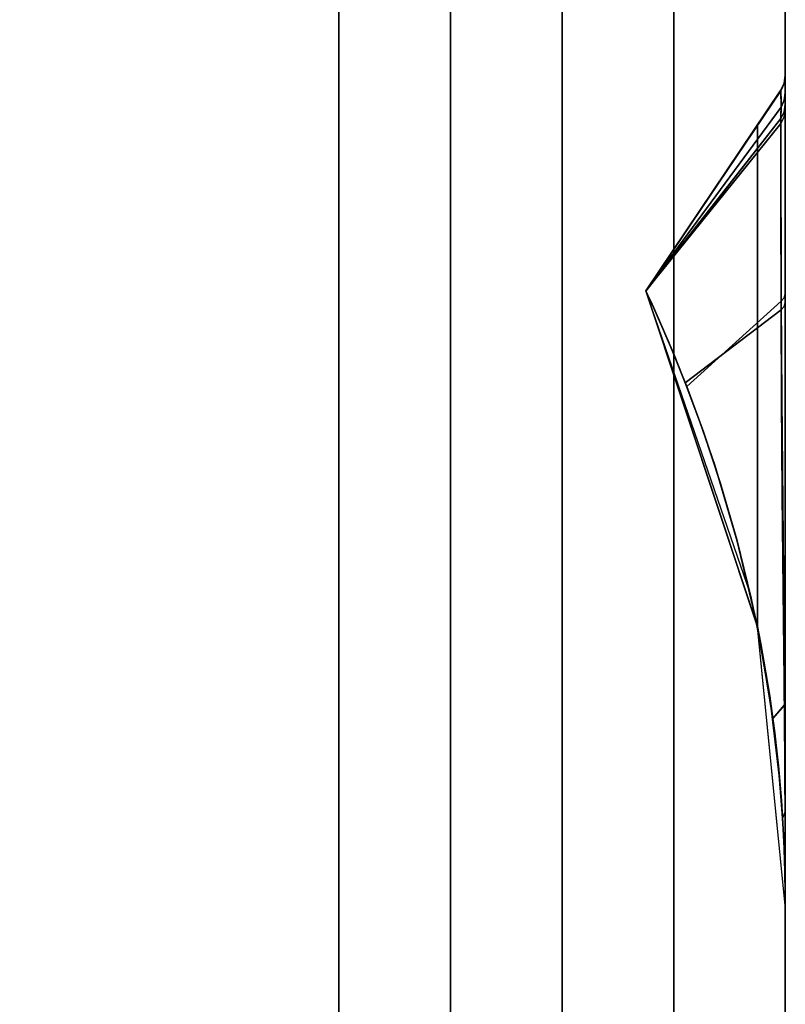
# Model space of a CAD drawing. Header units: centimetres. Extents: x -18 to 18, y -18 to 18.
# Tile 38 of 45: x 15.3 to 18, y 5.7 to 9.2. Entities that reach past the tile are written whole.
import ezdxf

# ---------------------------------------------------------------- set-up
doc = ezdxf.new("R2010")
doc.units = ezdxf.units.CM
doc.layers.get('0').update_dxf_attribs({"true_color": 0x5890e1})

msp = doc.modelspace()

# ---------------------------------------------------------------- linework, layer by layer
at = {"color": 183, "true_color": 0x8c58e1}
for points in [[(17.6, 17.6, 0), (17.6, -17.6, 0), (-17.6, -17.6, 0), (-17.6, 17.6, 0)], [(-17.6, 17.6, 0), (-17.6, -17.6, 0), (17.6, -17.6, 0), (17.6, 17.6, 0)], [(18, 17.6, 0), (18, -17.6, 0), (17.9923, -17.6, 0), (17.9695, -17.6, 0), (17.9325, -17.6, 0), (17.8828, -17.6, 0), (17.8222, -17.6, 0), (17.7531, -17.6, 0), (17.6781, -17.6, 0), (17.6, -17.6, 0), (17.6, 17.6, 0), (17.6781, 17.6, 0), (17.7531, 17.6, 0), (17.8222, 17.6, 0), (17.8828, 17.6, 0), (17.9325, 17.6, 0), (17.9695, 17.6, 0), (17.9923, 17.6, 0)], [(17.9923, -17.6, 0), (18, -17.6, 0), (18, 17.6, 0), (17.9923, 17.6, 0), (17.9695, 17.6, 0), (17.9325, 17.6, 0), (17.8828, 17.6, 0), (17.8222, 17.6, 0), (17.7531, 17.6, 0), (17.6781, 17.6, 0), (17.6, 17.6, 0), (17.6, -17.6, 0), (17.6781, -17.6, 0), (17.7531, -17.6, 0), (17.8222, -17.6, 0), (17.8828, -17.6, 0), (17.9325, -17.6, 0), (17.9695, -17.6, 0)], [(18, -17.6, 0), (18, 17.6, 0), (18, 17.6, 0), (18, -17.6, 0)], [(-16.4, 16.4, 0), (16.4, 16.4, 0), (16.4, -16.4, 0), (-16.4, -16.4, 0)], [(16.8, 16.4, 0), (16.8, -16.4, 0), (16.7923, -16.4, 0), (16.7695, -16.4, 0), (16.7325, -16.4, 0), (16.6828, -16.4, 0), (16.6222, -16.4, 0), (16.5531, -16.4, 0), (16.4781, -16.4, 0), (16.4, -16.4, 0), (16.4, 16.4, 0), (16.4781, 16.4, 0), (16.5531, 16.4, 0), (16.6222, 16.4, 0), (16.6828, 16.4, 0), (16.7325, 16.4, 0), (16.7695, 16.4, 0), (16.7923, 16.4, 0)], [(16.8077, 16.4, 0), (16.8305, 16.4, 0), (16.8674, 16.4, 0), (16.9172, 16.4, 0), (16.9778, 16.4, 0), (17.047, 16.4, 0), (17.122, 16.4, 0), (17.2, 16.4, 0), (17.2, -16.4, 0), (17.1227, -16.4, 0), (17.047, -16.4, 0), (16.9772, -16.4, 0), (16.9172, -16.4, 0), (16.8679, -16.4, 0), (16.8305, -16.4, 0), (16.8076, -16.4, 0), (16.8, -16.4, 0), (16.8, 16.4, 0)], [(17.9986, 6.1965, 0), (18.0001, 6.0726, 0), (18, 9.0488, 0), (17.9958, 9.0202, 0), (17.983, 8.9931, 0), (17.9673, 8.9697, 0), (17.947, 8.9397, 0), (17.9239, 8.9053, 0), (17.9, 8.8699, 0), (17.9, 7.0719, 0), (17.9122, 7.0097, 0), (17.9236, 6.9474, 0), (17.944, 6.8227, 0), (17.9613, 6.6977, 0), (17.9753, 6.5726, 0), (17.9862, 6.4474, 0), (17.9939, 6.322, 0)], [(17.9986, 6.1965, 0), (18.0001, 6.0726, 0), (18, 9.0488, 0), (17.9958, 9.0202, 0), (17.983, 8.9931, 0), (17.9673, 8.9697, 0), (17.947, 8.9397, 0), (17.9239, 8.9053, 0), (17.9, 8.8699, 0), (17.9, 7.0719, 0), (17.9122, 7.0097, 0), (17.9236, 6.9474, 0), (17.944, 6.8227, 0), (17.9613, 6.6977, 0), (17.9753, 6.5726, 0), (17.9862, 6.4474, 0), (17.9939, 6.322, 0)], [(17.9986, 6.1965, 0), (18.0001, 6.0726, 0), (18, 9.0488, 0), (17.9958, 9.0202, 0), (17.983, 8.9931, 0), (17.9673, 8.9697, 0), (17.947, 8.9397, 0), (17.9239, 8.9053, 0), (17.9, 8.8699, 0), (17.9, 7.0719, 0), (17.9122, 7.0097, 0), (17.9236, 6.9474, 0), (17.944, 6.8227, 0), (17.9613, 6.6977, 0), (17.9753, 6.5726, 0), (17.9862, 6.4474, 0), (17.9939, 6.322, 0)], [(17.9986, 6.1965, 0), (18.0001, 6.0726, 0), (18, 9.0488, 0), (17.9958, 9.0202, 0), (17.983, 8.9931, 0), (17.9673, 8.9697, 0), (17.947, 8.9397, 0), (17.9239, 8.9053, 0), (17.9, 8.8699, 0), (17.9, 7.0719, 0), (17.9122, 7.0097, 0), (17.9236, 6.9474, 0), (17.944, 6.8227, 0), (17.9613, 6.6977, 0), (17.9753, 6.5726, 0), (17.9862, 6.4474, 0), (17.9939, 6.322, 0)], [(17.9985, 6.1975, 0), (18, 6.072, 0), (18, 9.0485, 0), (17.9957, 9.0193, 0), (17.983, 8.9927, 0), (17.9644, 8.9651, 0), (17.9438, 8.9345, 0), (17.9221, 8.9023, 0), (17.9, 8.8695, 0), (17.9, 7.0711, 0), (17.9122, 7.009, 0), (17.9236, 6.9469, 0), (17.944, 6.8223, 0), (17.9612, 6.6976, 0), (17.9752, 6.5729, 0), (17.9861, 6.448, 0), (17.9938, 6.3229, 0)], [(17.9986, 6.1962, 0), (18.0001, 6.0723, 0), (18, 9.0485, 0), (17.9958, 9.0199, 0), (17.983, 8.9928, 0), (17.9673, 8.9695, 0), (17.947, 8.9394, 0), (17.9239, 8.905, 0), (17.9, 8.8696, 0), (17.9, 7.0717, 0), (17.9122, 7.0094, 0), (17.9236, 6.9472, 0), (17.944, 6.8224, 0), (17.9613, 6.6974, 0), (17.9753, 6.5724, 0), (17.9862, 6.4471, 0), (17.9939, 6.3217, 0)], [(17.9957, 9.0197, 0), (17.983, 8.9931, 0), (17.983, 8.9931, 0), (17.9958, 9.0202, 0), (18, 9.0487, 0), (18, 9.0489, 0), (18, 9.0489, 0)], [(18, 9.0489, 0), (18, 9.048, 0), (17.9958, 9.0193, 0), (17.9835, 8.993, 0), (17.983, 8.9931, 0), (17.9957, 9.0197, 0)], [(17.9957, 9.0197, 0), (17.983, 8.9931, 0), (17.983, 8.9931, 0), (17.9958, 9.0202, 0), (18, 9.0487, 0), (18, 9.0489, 0), (18, 9.0489, 0)], [(18, 9.0489, 0), (18, 9.048, 0), (17.9958, 9.0193, 0), (17.9835, 8.993, 0), (17.983, 8.9931, 0), (17.9957, 9.0197, 0)], [(17.9957, 9.0197, 0), (17.983, 8.9931, 0), (17.983, 8.9931, 0), (17.9958, 9.0202, 0), (18, 9.0487, 0), (18, 9.0489, 0), (18, 9.0489, 0)], [(18, 9.0489, 0), (18, 9.048, 0), (17.9958, 9.0193, 0), (17.9835, 8.993, 0), (17.983, 8.9931, 0), (17.9957, 9.0197, 0)], [(17.9957, 9.0197, 0), (17.983, 8.9931, 0), (17.983, 8.9931, 0), (17.9958, 9.0202, 0), (18, 9.0487, 0), (18, 9.0489, 0), (18, 9.0489, 0)], [(18, 9.0489, 0), (18, 9.048, 0), (17.9958, 9.0193, 0), (17.9835, 8.993, 0), (17.983, 8.9931, 0), (17.9957, 9.0197, 0)], [(17.9957, 9.0194, 0), (17.983, 8.9928, 0), (17.983, 8.9928, 0), (17.9958, 9.0199, 0), (18, 9.0484, 0), (18, 9.0486, 0), (18, 9.0486, 0)], [(18, 9.0486, 0), (18, 9.0477, 0), (17.9958, 9.019, 0), (17.9835, 8.9927, 0), (17.983, 8.9928, 0), (17.9957, 9.0194, 0)], [(17.9957, 9.0194, 0), (17.983, 8.9928, 0), (17.983, 8.9927, 0), (17.9957, 9.0193, 0), (18, 9.0485, 0), (18, 9.0486, 0)], [(17.9961, 8.8985, 0), (17.9846, 8.8749, 0), (17.985, 8.9657, 0), (17.983, 8.9928, 0), (17.9957, 9.0194, 0), (18, 9.0486, 0), (18, 9.0174, 0), (18, 8.924, 0)], [(17.9958, 9.0193, 0), (18, 9.048, 0), (18, 8.9852, 0), (17.9961, 8.9587, 0), (17.9848, 8.9342, 0), (17.9835, 8.993, 0)], [(17.9958, 9.0193, 0), (18, 9.048, 0), (18, 8.9852, 0), (17.9961, 8.9587, 0), (17.9848, 8.9342, 0), (17.9835, 8.993, 0)], [(17.9958, 9.0193, 0), (18, 9.048, 0), (18, 8.9852, 0), (17.9961, 8.9587, 0), (17.9848, 8.9342, 0), (17.9835, 8.993, 0)], [(17.9958, 9.0193, 0), (18, 9.048, 0), (18, 8.9852, 0), (17.9961, 8.9587, 0), (17.9848, 8.9342, 0), (17.9835, 8.993, 0)], [(17.9958, 9.019, 0), (18, 9.0477, 0), (18, 8.9849, 0), (17.9961, 8.9584, 0), (17.9848, 8.934, 0), (17.9835, 8.9927, 0)], [(18, 9.0489, 0), (18, 9.0489, 0), (18, 6.0726, 0), (18, 6.0726, 0), (18, 6.0726, 0), (18, 6.0726, 0), (18, 6.0945, 0), (18, 6.0941, 0), (18, 6.1103, 0), (18, 6.2212, 0), (18, 6.3999, 0), (18, 6.7785, 0), (18, 7.1304, 0), (18, 7.5127, 0), (18, 7.8991, 0), (18, 8.2629, 0), (18, 8.4813, 0), (18, 8.6712, 0), (18, 8.8267, 0), (18, 8.943, 0), (18, 8.9852, 0), (18, 9.048, 0)], [(18, 9.0489, 0), (18, 9.0489, 0), (18, 6.0726, 0), (18, 6.0726, 0), (18, 6.0726, 0), (18, 6.0726, 0), (18, 6.0945, 0), (18, 6.0941, 0), (18, 6.1103, 0), (18, 6.2212, 0), (18, 6.3999, 0), (18, 6.7785, 0), (18, 7.1304, 0), (18, 7.5127, 0), (18, 7.8991, 0), (18, 8.2629, 0), (18, 8.4813, 0), (18, 8.6712, 0), (18, 8.8267, 0), (18, 8.943, 0), (18, 8.9852, 0), (18, 9.048, 0)], [(18, 9.0489, 0), (18, 9.0489, 0), (18, 6.0726, 0), (18, 6.0726, 0), (18, 6.0726, 0), (18, 6.0726, 0), (18, 6.0945, 0), (18, 6.0941, 0), (18, 6.1103, 0), (18, 6.2212, 0), (18, 6.3999, 0), (18, 6.7785, 0), (18, 7.1304, 0), (18, 7.5127, 0), (18, 7.8991, 0), (18, 8.2629, 0), (18, 8.4813, 0), (18, 8.6712, 0), (18, 8.8267, 0), (18, 8.943, 0), (18, 8.9852, 0), (18, 9.048, 0)], [(18, 9.0489, 0), (18, 9.0489, 0), (18, 6.0726, 0), (18, 6.0726, 0), (18, 6.0726, 0), (18, 6.0726, 0), (18, 6.0945, 0), (18, 6.0941, 0), (18, 6.1103, 0), (18, 6.2212, 0), (18, 6.3999, 0), (18, 6.7785, 0), (18, 7.1304, 0), (18, 7.5127, 0), (18, 7.8991, 0), (18, 8.2629, 0), (18, 8.4813, 0), (18, 8.6712, 0), (18, 8.8267, 0), (18, 8.943, 0), (18, 8.9852, 0), (18, 9.048, 0)], [(18, 9.0486, 0), (18, 9.0486, 0), (18, 6.0723, 0), (18, 6.0723, 0), (18, 6.0723, 0), (18, 6.0723, 0), (18, 6.0942, 0), (18, 6.0939, 0), (18, 6.1035, 0), (18, 6.2143, 0), (18, 6.3996, 0), (18, 6.7782, 0), (18, 7.1301, 0), (18, 7.5124, 0), (18, 7.8988, 0), (18, 8.2627, 0), (18, 8.481, 0), (18, 8.6709, 0), (18, 8.8264, 0), (18, 8.9427, 0), (18, 8.9849, 0), (18, 9.0477, 0)], [(18, 9.0485, 0), (18, 6.072, 0), (18, 6.072, 0), (18, 6.0724, 0), (18, 6.0728, 0), (18, 6.0727, 0), (18, 6.0731, 0), (18, 6.0893, 0), (18, 6.0884, 0), (18, 6.176, 0), (18, 6.3414, 0), (18, 6.5746, 0), (18, 6.8638, 0), (18, 7.1935, 0), (18, 7.5451, 0), (18, 7.898, 0), (18, 8.2318, 0), (18, 8.6426, 0), (18, 8.8019, 0), (18, 8.924, 0), (18, 8.924, 0), (18, 9.0174, 0), (18, 9.0486, 0)], [(17.4999, 8.2758, 0), (17.4999, 8.2758, 0), (17.9, 8.8699, 0), (17.947, 8.9397, 0), (17.9673, 8.9697, 0), (17.983, 8.9931, 0), (17.983, 8.9931, 0)], [(17.983, 8.9931, 0), (17.9835, 8.993, 0), (17.4999, 8.2758, 0), (17.4999, 8.2758, 0)], [(17.4999, 8.2758, 0), (17.4999, 8.2758, 0), (17.9, 8.8699, 0), (17.947, 8.9397, 0), (17.9673, 8.9697, 0), (17.983, 8.9931, 0), (17.983, 8.9931, 0)], [(17.983, 8.9931, 0), (17.9835, 8.993, 0), (17.4999, 8.2758, 0), (17.4999, 8.2758, 0)], [(17.4999, 8.2758, 0), (17.4999, 8.2758, 0), (17.9, 8.8699, 0), (17.947, 8.9397, 0), (17.9673, 8.9697, 0), (17.983, 8.9931, 0), (17.983, 8.9931, 0)], [(17.983, 8.9931, 0), (17.9835, 8.993, 0), (17.4999, 8.2758, 0), (17.4999, 8.2758, 0)], [(17.4999, 8.2758, 0), (17.4999, 8.2758, 0), (17.9, 8.8699, 0), (17.947, 8.9397, 0), (17.9673, 8.9697, 0), (17.983, 8.9931, 0), (17.983, 8.9931, 0)], [(17.983, 8.9931, 0), (17.9835, 8.993, 0), (17.4999, 8.2758, 0), (17.4999, 8.2758, 0)], [(17.9835, 8.993, 0), (17.9848, 8.9342, 0), (17.4999, 8.2758, 0), (17.4999, 8.2758, 0)], [(17.9835, 8.993, 0), (17.9848, 8.9342, 0), (17.4999, 8.2758, 0), (17.4999, 8.2758, 0)], [(17.9835, 8.993, 0), (17.9848, 8.9342, 0), (17.4999, 8.2758, 0), (17.4999, 8.2758, 0)], [(17.9835, 8.993, 0), (17.9848, 8.9342, 0), (17.4999, 8.2758, 0), (17.4999, 8.2758, 0)], [(17.4999, 8.2755, 0), (17.4999, 8.2755, 0), (17.9, 8.8696, 0), (17.947, 8.9394, 0), (17.9673, 8.9695, 0), (17.983, 8.9928, 0), (17.983, 8.9928, 0)], [(17.983, 8.9928, 0), (17.9835, 8.9927, 0), (17.4999, 8.2755, 0), (17.4999, 8.2755, 0)], [(17.4999, 8.2752, 0), (17.4999, 8.2752, 0), (17.9, 8.8695, 0), (17.9438, 8.9345, 0), (17.9644, 8.9651, 0), (17.983, 8.9927, 0), (17.983, 8.9928, 0)], [(17.9846, 8.8749, 0), (17.4999, 8.2752, 0), (17.4999, 8.2752, 0), (17.4999, 8.2752, 0), (17.983, 8.9928, 0), (17.985, 8.9657, 0)], [(17.9835, 8.9927, 0), (17.9848, 8.934, 0), (17.4999, 8.2755, 0), (17.4999, 8.2755, 0)], [(18, 8.9852, 0), (18, 8.943, 0), (17.996, 8.9169, 0), (17.9844, 8.893, 0), (17.9848, 8.9342, 0), (17.9961, 8.9587, 0)], [(18, 8.9852, 0), (18, 8.943, 0), (17.996, 8.9169, 0), (17.9844, 8.893, 0), (17.9848, 8.9342, 0), (17.9961, 8.9587, 0)], [(18, 8.9852, 0), (18, 8.943, 0), (17.996, 8.9169, 0), (17.9844, 8.893, 0), (17.9848, 8.9342, 0), (17.9961, 8.9587, 0)], [(18, 8.9852, 0), (18, 8.943, 0), (17.996, 8.9169, 0), (17.9844, 8.893, 0), (17.9848, 8.9342, 0), (17.9961, 8.9587, 0)], [(18, 8.9849, 0), (18, 8.9427, 0), (17.996, 8.9166, 0), (17.9844, 8.8927, 0), (17.9848, 8.934, 0), (17.9961, 8.9584, 0)], [(17.5003, 8.275, 0), (17.4999, 8.2758, 0), (17.4999, 8.2758, 0), (17.9848, 8.9342, 0), (17.9844, 8.893, 0)], [(17.5003, 8.275, 0), (17.4999, 8.2758, 0), (17.4999, 8.2758, 0), (17.9848, 8.9342, 0), (17.9844, 8.893, 0)], [(17.5003, 8.275, 0), (17.4999, 8.2758, 0), (17.4999, 8.2758, 0), (17.9848, 8.9342, 0), (17.9844, 8.893, 0)], [(17.5003, 8.275, 0), (17.4999, 8.2758, 0), (17.4999, 8.2758, 0), (17.9848, 8.9342, 0), (17.9844, 8.893, 0)], [(17.5003, 8.2747, 0), (17.4999, 8.2755, 0), (17.4999, 8.2755, 0), (17.9848, 8.934, 0), (17.9844, 8.8927, 0)], [(17.984, 8.7804, 0), (17.9844, 8.893, 0), (17.996, 8.9169, 0), (18, 8.943, 0), (18, 8.8267, 0), (18, 8.6712, 0), (18, 8.4813, 0), (18, 8.2629, 0), (17.9964, 8.2503, 0), (17.9858, 8.2386, 0), (17.9841, 8.6307, 0)], [(18, 8.4813, 0), (18, 8.2629, 0), (17.9964, 8.2503, 0), (17.9858, 8.2386, 0), (17.9841, 8.6307, 0), (17.984, 8.7804, 0), (17.9844, 8.893, 0), (17.996, 8.9169, 0), (18, 8.943, 0), (18, 8.8267, 0), (18, 8.6712, 0)], [(17.984, 8.7804, 0), (17.9844, 8.893, 0), (17.996, 8.9169, 0), (18, 8.943, 0), (18, 8.8267, 0), (18, 8.6712, 0), (18, 8.4813, 0), (18, 8.2629, 0), (17.9964, 8.2503, 0), (17.9858, 8.2386, 0), (17.9841, 8.6307, 0)], [(18, 8.4813, 0), (18, 8.2629, 0), (17.9964, 8.2503, 0), (17.9858, 8.2386, 0), (17.9841, 8.6307, 0), (17.984, 8.7804, 0), (17.9844, 8.893, 0), (17.996, 8.9169, 0), (18, 8.943, 0), (18, 8.8267, 0), (18, 8.6712, 0)], [(17.984, 8.7801, 0), (17.9844, 8.8927, 0), (17.996, 8.9166, 0), (18, 8.9427, 0), (18, 8.8264, 0), (18, 8.6709, 0), (18, 8.481, 0), (18, 8.2627, 0), (17.9964, 8.25, 0), (17.9858, 8.2383, 0), (17.9841, 8.6304, 0)], [(17.9961, 8.2193, 0), (17.9848, 8.2077, 0), (17.9836, 8.6026, 0), (17.9846, 8.8749, 0), (17.9961, 8.8985, 0), (18, 8.924, 0), (18, 8.8019, 0), (18, 8.6426, 0), (18, 8.2318, 0)], [(17.6101, 8.0233, 0), (17.5861, 8.0814, 0), (17.581, 8.0934, 0), (17.5532, 8.1581, 0), (17.5285, 8.2137, 0), (17.5089, 8.2561, 0), (17.4999, 8.2752, 0), (17.9846, 8.8749, 0), (17.9838, 8.7562, 0), (17.9836, 8.6026, 0), (17.984, 8.418, 0), (17.9848, 8.2077, 0), (17.641, 7.9459, 0)], [(17.9, 8.8699, 0), (17.4999, 8.2758, 0), (17.9, 7.0719, 0)], [(17.9, 8.8699, 0), (17.4999, 8.2758, 0), (17.9, 7.0719, 0)], [(17.9, 8.8699, 0), (17.4999, 8.2758, 0), (17.9, 7.0719, 0)], [(17.9, 8.8699, 0), (17.4999, 8.2758, 0), (17.9, 7.0719, 0)], [(17.9, 8.8696, 0), (17.4999, 8.2755, 0), (17.9, 7.0717, 0)], [(17.9, 8.8695, 0), (17.4999, 8.2752, 0), (17.9, 7.0711, 0)], [(17.6465, 7.9326, 0), (17.6306, 7.9729, 0), (17.6012, 8.0457, 0), (17.5723, 8.1148, 0), (17.5455, 8.1764, 0), (17.5228, 8.227, 0), (17.5064, 8.2622, 0), (17.5003, 8.275, 0), (17.9844, 8.893, 0), (17.984, 8.7804, 0), (17.9841, 8.6307, 0), (17.9847, 8.4483, 0), (17.9858, 8.2386, 0)], [(17.6465, 7.9326, 0), (17.6306, 7.9729, 0), (17.6012, 8.0457, 0), (17.5723, 8.1148, 0), (17.5455, 8.1764, 0), (17.5228, 8.227, 0), (17.5064, 8.2622, 0), (17.5003, 8.275, 0), (17.9844, 8.893, 0), (17.984, 8.7804, 0), (17.9841, 8.6307, 0), (17.9847, 8.4483, 0), (17.9858, 8.2386, 0)], [(17.6465, 7.9326, 0), (17.6306, 7.9729, 0), (17.6012, 8.0457, 0), (17.5723, 8.1148, 0), (17.5455, 8.1764, 0), (17.5228, 8.227, 0), (17.5064, 8.2622, 0), (17.5003, 8.275, 0), (17.9844, 8.893, 0), (17.984, 8.7804, 0), (17.9841, 8.6307, 0), (17.9847, 8.4483, 0), (17.9858, 8.2386, 0)], [(17.6465, 7.9326, 0), (17.6306, 7.9729, 0), (17.6012, 8.0457, 0), (17.5723, 8.1148, 0), (17.5455, 8.1764, 0), (17.5228, 8.227, 0), (17.5064, 8.2622, 0), (17.5003, 8.275, 0), (17.9844, 8.893, 0), (17.984, 8.7804, 0), (17.9841, 8.6307, 0), (17.9847, 8.4483, 0), (17.9858, 8.2386, 0)], [(17.6465, 7.9323, 0), (17.6306, 7.9726, 0), (17.6012, 8.0454, 0), (17.5723, 8.1145, 0), (17.5455, 8.1762, 0), (17.5228, 8.2268, 0), (17.5064, 8.2619, 0), (17.5003, 8.2747, 0), (17.9844, 8.8927, 0), (17.984, 8.7801, 0), (17.9841, 8.6304, 0), (17.9847, 8.448, 0), (17.9858, 8.2383, 0)], [(18, 6.0729, 0), (18, 6.0726, 0), (18, 6.0726, 0), (18.0001, 6.0726, 0), (17.9, 7.0719, 0), (17.8751, 7.1882, 0), (17.4999, 8.2758, 0), (17.4999, 8.2758, 0), (17.4999, 8.2758, 0), (17.4999, 8.2758, 0), (17.4999, 8.2758, 0), (17.5003, 8.2749, 0), (17.5064, 8.2622, 0), (17.5228, 8.227, 0), (17.5455, 8.1764, 0), (17.5723, 8.1148, 0), (17.6012, 8.0457, 0), (17.6306, 7.9729, 0), (17.6465, 7.9326, 0), (17.7067, 7.7698, 0), (17.768, 7.5853, 0), (17.8264, 7.3845, 0), (17.8782, 7.1742, 0), (17.9116, 7.0126, 0), (17.9553, 6.7429, 0), (17.9621, 6.6907, 0), (17.9792, 6.5316, 0), (17.9904, 6.3854, 0), (17.9947, 6.3066, 0), (17.9974, 6.2374, 0), (17.999, 6.1754, 0), (17.9998, 6.1241, 0), (18, 6.0882, 0), (18, 6.0758, 0)], [(18, 6.0729, 0), (18, 6.0726, 0), (18, 6.0726, 0), (18.0001, 6.0726, 0), (17.9, 7.0719, 0), (17.8751, 7.1882, 0), (17.4999, 8.2758, 0), (17.4999, 8.2758, 0), (17.4999, 8.2758, 0), (17.4999, 8.2758, 0), (17.4999, 8.2758, 0), (17.5003, 8.2749, 0), (17.5064, 8.2622, 0), (17.5228, 8.227, 0), (17.5455, 8.1764, 0), (17.5723, 8.1148, 0), (17.6012, 8.0457, 0), (17.6306, 7.9729, 0), (17.6465, 7.9326, 0), (17.7067, 7.7698, 0), (17.768, 7.5853, 0), (17.8264, 7.3845, 0), (17.8782, 7.1742, 0), (17.9116, 7.0126, 0), (17.9397, 6.8504, 0), (17.9553, 6.7429, 0), (17.962, 6.6908, 0), (17.9792, 6.5316, 0), (17.9904, 6.3854, 0), (17.9947, 6.3066, 0), (17.9974, 6.2374, 0), (17.999, 6.1754, 0), (17.9998, 6.1241, 0), (18, 6.0882, 0), (18, 6.0758, 0)], [(18, 6.0729, 0), (18, 6.0726, 0), (18, 6.0726, 0), (18.0001, 6.0726, 0), (17.9, 7.0719, 0), (17.8751, 7.1882, 0), (17.4999, 8.2758, 0), (17.4999, 8.2758, 0), (17.4999, 8.2758, 0), (17.4999, 8.2758, 0), (17.4999, 8.2758, 0), (17.5003, 8.2749, 0), (17.5064, 8.2622, 0), (17.5228, 8.227, 0), (17.5455, 8.1764, 0), (17.5723, 8.1148, 0), (17.6012, 8.0457, 0), (17.6306, 7.9729, 0), (17.6465, 7.9326, 0), (17.7067, 7.7698, 0), (17.768, 7.5853, 0), (17.8264, 7.3845, 0), (17.8782, 7.1742, 0), (17.9116, 7.0126, 0), (17.9397, 6.8504, 0), (17.9553, 6.7429, 0), (17.962, 6.6908, 0), (17.9792, 6.5316, 0), (17.9904, 6.3854, 0), (17.9947, 6.3066, 0), (17.9974, 6.2374, 0), (17.999, 6.1754, 0), (17.9998, 6.1241, 0), (18, 6.0882, 0), (18, 6.0758, 0)], [(18, 6.0729, 0), (18, 6.0726, 0), (18, 6.0726, 0), (18.0001, 6.0726, 0), (17.9, 7.0719, 0), (17.8751, 7.1882, 0), (17.4999, 8.2758, 0), (17.4999, 8.2758, 0), (17.4999, 8.2758, 0), (17.4999, 8.2758, 0), (17.4999, 8.2758, 0), (17.5003, 8.2749, 0), (17.5064, 8.2622, 0), (17.5228, 8.227, 0), (17.5455, 8.1764, 0), (17.5723, 8.1148, 0), (17.6012, 8.0457, 0), (17.6306, 7.9729, 0), (17.6465, 7.9326, 0), (17.7067, 7.7698, 0), (17.768, 7.5853, 0), (17.8264, 7.3845, 0), (17.8782, 7.1742, 0), (17.9116, 7.0126, 0), (17.9397, 6.8504, 0), (17.9553, 6.7429, 0), (17.962, 6.6908, 0), (17.9792, 6.5316, 0), (17.9904, 6.3854, 0), (17.9947, 6.3066, 0), (17.9974, 6.2374, 0), (17.999, 6.1754, 0), (17.9998, 6.1241, 0), (18, 6.0882, 0), (18, 6.0758, 0)], [(18, 6.0727, 0), (18, 6.0723, 0), (18, 6.0723, 0), (18.0001, 6.0723, 0), (17.9, 7.0717, 0), (17.8751, 7.1879, 0), (17.4999, 8.2755, 0), (17.4999, 8.2755, 0), (17.4999, 8.2755, 0), (17.4999, 8.2755, 0), (17.4999, 8.2755, 0), (17.5003, 8.2746, 0), (17.5064, 8.2619, 0), (17.5228, 8.2268, 0), (17.5455, 8.1762, 0), (17.5723, 8.1145, 0), (17.6012, 8.0454, 0), (17.6306, 7.9726, 0), (17.6465, 7.9323, 0), (17.7067, 7.7695, 0), (17.768, 7.585, 0), (17.8264, 7.3842, 0), (17.8782, 7.1739, 0), (17.9116, 7.0123, 0), (17.9553, 6.7426, 0), (17.9621, 6.6905, 0), (17.9792, 6.5314, 0), (17.9904, 6.3851, 0), (17.9947, 6.3063, 0), (17.9974, 6.2371, 0), (17.999, 6.1751, 0), (17.9998, 6.1238, 0), (18, 6.088, 0), (18, 6.0755, 0)], [(18, 6.0728, 0), (18, 6.0724, 0), (18, 6.072, 0), (18, 6.072, 0), (17.9, 7.0711, 0), (17.4999, 8.2752, 0), (17.4999, 8.2752, 0), (17.4999, 8.2752, 0), (17.5089, 8.2561, 0), (17.5285, 8.2137, 0), (17.5532, 8.1581, 0), (17.581, 8.0934, 0), (17.6101, 8.0233, 0), (17.641, 7.9459, 0), (17.6936, 7.806, 0), (17.7469, 7.6507, 0), (17.8277, 7.3786, 0), (17.8965, 7.088, 0), (17.9473, 6.7997, 0), (17.9785, 6.5376, 0), (17.9901, 6.3891, 0), (17.997, 6.246, 0), (17.9988, 6.1811, 0), (17.9997, 6.1264, 0), (18, 6.0872, 0)], [(17.9964, 8.2503, 0), (18, 8.2629, 0), (18, 7.8991, 0), (18, 7.5127, 0), (18, 7.1304, 0), (18, 6.7785, 0), (17.9973, 6.7908, 0), (17.9945, 7.14, 0), (17.9912, 7.514, 0), (17.9881, 7.8883, 0), (17.9858, 8.2386, 0)], [(17.9964, 8.2503, 0), (18, 8.2629, 0), (18, 7.8991, 0), (18, 7.5127, 0), (18, 7.1304, 0), (18, 6.7785, 0), (17.9973, 6.7908, 0), (17.9945, 7.14, 0), (17.9912, 7.514, 0), (17.9881, 7.8883, 0), (17.9858, 8.2386, 0)], [(17.9964, 8.2503, 0), (18, 8.2629, 0), (18, 7.8991, 0), (18, 7.5127, 0), (18, 7.1304, 0), (18, 6.7785, 0), (17.9973, 6.7908, 0), (17.9945, 7.14, 0), (17.9912, 7.514, 0), (17.9881, 7.8883, 0), (17.9858, 8.2386, 0)], [(17.9964, 8.2503, 0), (18, 8.2629, 0), (18, 7.8991, 0), (18, 7.5127, 0), (18, 7.1304, 0), (18, 6.7785, 0), (17.9973, 6.7908, 0), (17.9945, 7.14, 0), (17.9912, 7.514, 0), (17.9881, 7.8883, 0), (17.9858, 8.2386, 0)], [(17.9964, 8.25, 0), (18, 8.2627, 0), (18, 7.8988, 0), (18, 7.5124, 0), (18, 7.1301, 0), (18, 6.7782, 0), (17.9973, 6.7905, 0), (17.9945, 7.1397, 0), (17.9912, 7.5137, 0), (17.9881, 7.888, 0), (17.9858, 8.2383, 0)], [(17.9116, 7.0126, 0), (17.9115, 7.0126, 0), (17.8782, 7.1742, 0), (17.8782, 7.1742, 0), (17.8264, 7.3845, 0), (17.768, 7.5853, 0), (17.7067, 7.7698, 0), (17.6465, 7.9326, 0), (17.9858, 8.2386, 0), (17.9881, 7.8883, 0), (17.9912, 7.514, 0), (17.9945, 7.14, 0), (17.9973, 6.7908, 0), (17.9553, 6.7429, 0)], [(17.9116, 7.0126, 0), (17.9115, 7.0126, 0), (17.8782, 7.1742, 0), (17.8782, 7.1742, 0), (17.8264, 7.3845, 0), (17.768, 7.5853, 0), (17.7067, 7.7698, 0), (17.6465, 7.9326, 0), (17.9858, 8.2386, 0), (17.9881, 7.8883, 0), (17.9912, 7.514, 0), (17.9945, 7.14, 0), (17.9973, 6.7908, 0), (17.9553, 6.7429, 0), (17.9397, 6.8504, 0)], [(17.9116, 7.0126, 0), (17.9115, 7.0126, 0), (17.8782, 7.1742, 0), (17.8782, 7.1742, 0), (17.8264, 7.3845, 0), (17.768, 7.5853, 0), (17.7067, 7.7698, 0), (17.6465, 7.9326, 0), (17.9858, 8.2386, 0), (17.9881, 7.8883, 0), (17.9912, 7.514, 0), (17.9945, 7.14, 0), (17.9973, 6.7908, 0), (17.9553, 6.7429, 0), (17.9397, 6.8504, 0)], [(17.9116, 7.0126, 0), (17.9115, 7.0126, 0), (17.8782, 7.1742, 0), (17.8782, 7.1742, 0), (17.8264, 7.3845, 0), (17.768, 7.5853, 0), (17.7067, 7.7698, 0), (17.6465, 7.9326, 0), (17.9858, 8.2386, 0), (17.9881, 7.8883, 0), (17.9912, 7.514, 0), (17.9945, 7.14, 0), (17.9973, 6.7908, 0), (17.9553, 6.7429, 0), (17.9397, 6.8504, 0)], [(17.9116, 7.0123, 0), (17.9115, 7.0123, 0), (17.8782, 7.1739, 0), (17.8782, 7.1739, 0), (17.8264, 7.3842, 0), (17.768, 7.585, 0), (17.7067, 7.7695, 0), (17.6465, 7.9323, 0), (17.9858, 8.2383, 0), (17.9881, 7.888, 0), (17.9912, 7.5137, 0), (17.9945, 7.1397, 0), (17.9973, 6.7905, 0), (17.9553, 6.7426, 0)], [(17.9961, 8.2193, 0), (18, 8.2318, 0), (18, 7.898, 0), (18, 7.5451, 0), (18, 7.1935, 0), (18, 6.8638, 0), (18, 6.5746, 0), (18, 6.3414, 0), (18, 6.176, 0), (18, 6.0884, 0), (18, 6.0893, 0), (17.9999, 6.1806, 0), (17.9993, 6.351, 0), (17.9978, 6.5886, 0), (17.9954, 6.8779, 0), (17.9924, 7.203, 0), (17.9893, 7.5455, 0), (17.9866, 7.8865, 0), (17.9848, 8.2077, 0)], [(18, 6.0729, 0), (18, 6.0729, 0), (18, 6.0872, 0), (17.9997, 6.1264, 0), (17.9988, 6.1811, 0), (17.997, 6.246, 0), (17.9967, 6.2575, 0), (17.9901, 6.3891, 0), (17.9784, 6.5376, 0), (17.9473, 6.7997, 0), (17.8965, 7.088, 0), (17.8277, 7.3786, 0), (17.7469, 7.6507, 0), (17.6935, 7.8059, 0), (17.641, 7.9459, 0), (17.9848, 8.2077, 0), (17.9866, 7.8865, 0), (17.9893, 7.5455, 0), (17.9924, 7.203, 0), (17.9954, 6.8779, 0), (17.9978, 6.5886, 0), (17.9993, 6.351, 0), (17.9999, 6.1806, 0), (18, 6.0893, 0), (18, 6.0731, 0)], [(17.9995, 6.4083, 0), (17.9904, 6.3854, 0), (17.9792, 6.5316, 0), (17.962, 6.6908, 0), (17.9621, 6.6907, 0), (17.9553, 6.7429, 0), (17.9973, 6.7908, 0), (17.9986, 6.5857, 0)], [(17.9995, 6.4083, 0), (17.9904, 6.3854, 0), (17.9792, 6.5316, 0), (17.962, 6.6908, 0), (17.9553, 6.7428, 0), (17.9973, 6.7908, 0), (17.9986, 6.5857, 0)], [(17.9995, 6.4083, 0), (17.9904, 6.3854, 0), (17.9792, 6.5316, 0), (17.962, 6.6908, 0), (17.9553, 6.7428, 0), (17.9973, 6.7908, 0), (17.9986, 6.5857, 0)], [(17.9995, 6.4083, 0), (17.9904, 6.3854, 0), (17.9792, 6.5316, 0), (17.962, 6.6908, 0), (17.9553, 6.7428, 0), (17.9973, 6.7908, 0), (17.9986, 6.5857, 0)], [(17.9995, 6.408, 0), (17.9904, 6.3851, 0), (17.9792, 6.5314, 0), (17.962, 6.6905, 0), (17.9621, 6.6904, 0), (17.9553, 6.7426, 0), (17.9973, 6.7905, 0), (17.9986, 6.5854, 0)], [(18, 6.7785, 0), (18, 6.3999, 0), (17.9995, 6.4083, 0), (17.9973, 6.7908, 0)], [(18, 6.7785, 0), (18, 6.3999, 0), (17.9995, 6.4083, 0), (17.9973, 6.7908, 0)], [(18, 6.7785, 0), (18, 6.3999, 0), (17.9995, 6.4083, 0), (17.9973, 6.7908, 0)], [(18, 6.7785, 0), (18, 6.3999, 0), (17.9995, 6.4083, 0), (17.9973, 6.7908, 0)], [(18, 6.7782, 0), (18, 6.3996, 0), (17.9995, 6.408, 0), (17.9973, 6.7905, 0)], [(17.9947, 6.3066, 0), (17.9904, 6.3854, 0), (17.9995, 6.4083, 0), (17.9998, 6.2976, 0), (18, 6.2074, 0), (18, 6.1393, 0), (18, 6.0945, 0), (18, 6.0726, 0), (18, 6.0726, 0), (18, 6.0729, 0), (18, 6.0758, 0), (18, 6.0882, 0), (17.9998, 6.1241, 0), (17.999, 6.1754, 0), (17.9974, 6.2374, 0)], [(17.9947, 6.3066, 0), (17.9904, 6.3854, 0), (17.9995, 6.4083, 0), (17.9998, 6.2976, 0), (18, 6.2074, 0), (18, 6.1393, 0), (18, 6.0945, 0), (18, 6.0726, 0), (18, 6.0726, 0), (18, 6.0729, 0), (18, 6.0758, 0), (18, 6.0882, 0), (17.9998, 6.1241, 0), (17.999, 6.1754, 0), (17.9974, 6.2374, 0)], [(17.9947, 6.3066, 0), (17.9904, 6.3854, 0), (17.9995, 6.4083, 0), (17.9998, 6.2976, 0), (18, 6.2074, 0), (18, 6.1393, 0), (18, 6.0945, 0), (18, 6.0726, 0), (18, 6.0726, 0), (18, 6.0729, 0), (18, 6.0758, 0), (18, 6.0882, 0), (17.9998, 6.1241, 0), (17.999, 6.1754, 0), (17.9974, 6.2374, 0)], [(17.9947, 6.3066, 0), (17.9904, 6.3854, 0), (17.9995, 6.4083, 0), (17.9998, 6.2976, 0), (18, 6.2074, 0), (18, 6.1393, 0), (18, 6.0945, 0), (18, 6.0726, 0), (18, 6.0726, 0), (18, 6.0729, 0), (18, 6.0758, 0), (18, 6.0882, 0), (17.9998, 6.1241, 0), (17.999, 6.1754, 0), (17.9974, 6.2374, 0)], [(17.9947, 6.3063, 0), (17.9904, 6.3851, 0), (17.9995, 6.408, 0), (17.9998, 6.2973, 0), (18, 6.2071, 0), (18, 6.139, 0), (18, 6.0942, 0), (18, 6.0723, 0), (18, 6.0723, 0), (18, 6.0727, 0), (18, 6.0755, 0), (18, 6.088, 0), (17.9998, 6.1238, 0), (17.999, 6.1751, 0), (17.9974, 6.2371, 0)], [(18, 6.0945, 0), (18, 6.0945, 0), (18, 6.0945, 0), (18, 6.0946, 0), (18, 6.1395, 0), (18, 6.2077, 0), (17.9995, 6.4083, 0), (18, 6.3999, 0), (18, 6.2212, 0), (18, 6.1103, 0)], [(18, 6.0945, 0), (18, 6.0945, 0), (18, 6.0945, 0), (18, 6.0946, 0), (18, 6.1395, 0), (18, 6.2077, 0), (17.9995, 6.4083, 0), (18, 6.3999, 0), (18, 6.2212, 0), (18, 6.1103, 0)], [(18, 6.0945, 0), (18, 6.0945, 0), (18, 6.0945, 0), (18, 6.0946, 0), (18, 6.1395, 0), (18, 6.2077, 0), (17.9995, 6.4083, 0), (18, 6.3999, 0), (18, 6.2212, 0), (18, 6.1103, 0)], [(18, 6.0945, 0), (18, 6.0945, 0), (18, 6.0945, 0), (18, 6.0946, 0), (18, 6.1395, 0), (18, 6.2077, 0), (17.9995, 6.4083, 0), (18, 6.3999, 0), (18, 6.2212, 0), (18, 6.1103, 0)]]:
    msp.add_polyline3d(points, close=True, dxfattribs=at)
msp.add_polyline3d([(-16.4, -17.2, 0), (16.4, -17.2, 0), (16.5561, -17.1846, 0), (16.7725, -17.108, 0), (16.9657, -16.9657, 0), (17.108, -16.7725, 0), (17.1847, -16.5561, 0), (17.2, -16.4, 0), (17.2, 16.4, 0), (17.1656, 16.6322, 0), (17.0652, 16.8445, 0), (16.9395, 16.9907, 0), (16.7771, 17.1055, 0), (16.5915, 17.1768, 0), (16.4, 17.2, 0), (-16.4, 17.2, 0)], dxfattribs=at)

doc.saveas('drawing.dxf')
